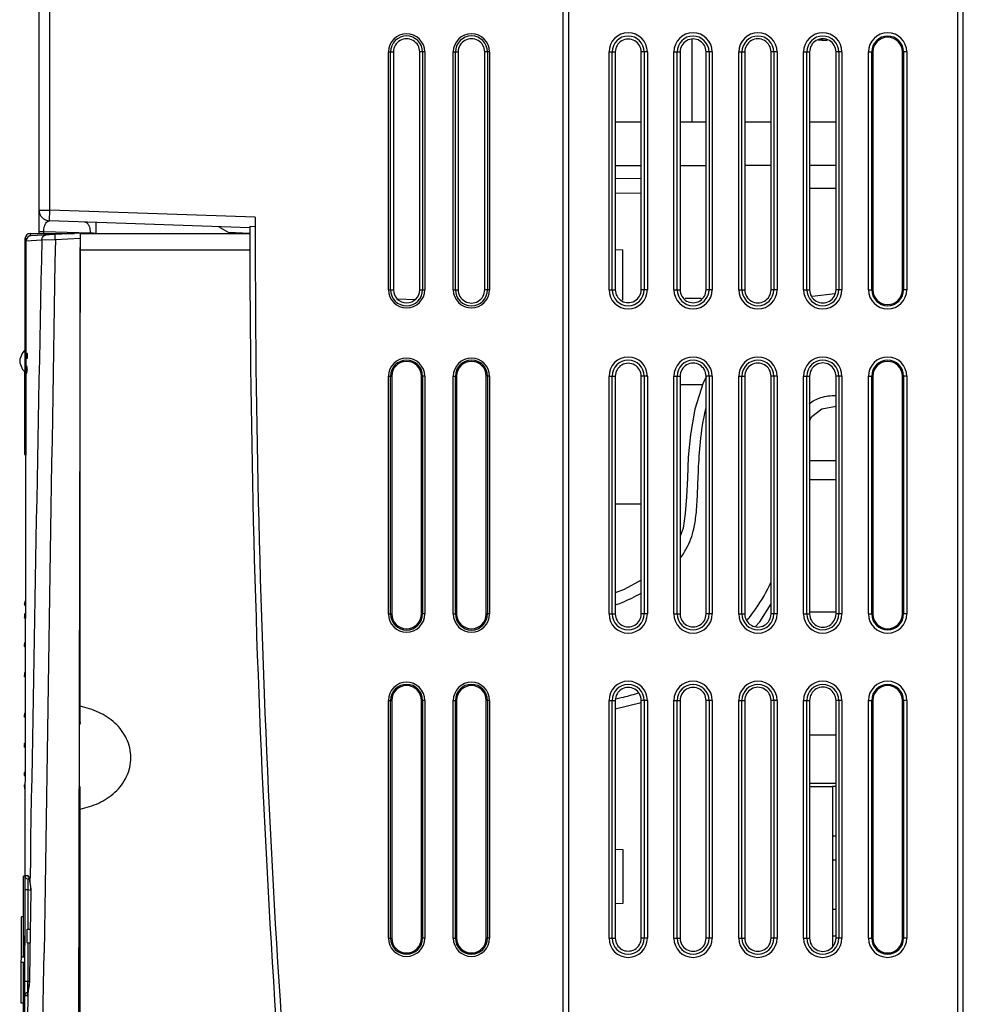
# Model space of a CAD drawing. Header units: millimetres. Extents: x 0 to 1400, y 0 to 1000.
# Tile 34 of 38: x 816 to 904, y 457 to 548. Entities that reach past the tile are written whole.
import ezdxf

# ---------------------------------------------------------------- set-up
doc = ezdxf.new("R2010")
doc.units = ezdxf.units.MM
doc.header["$LTSCALE"] = 77
doc.layers.add('00_COMPONENTS', color=7, linetype='CONTINUOUS')

msp = doc.modelspace()

# ---------------------------------------------------------------- linework, layer by layer
at = {"layer": '00_COMPONENTS', "color": 9, "linetype": 'CONTINUOUS'}
for p, q in [((819.276, 530.316), (819.276, 659.15)), ((890.676, 546.144), (890.676, 546.045)), ((850.592, 522.95), (850.592, 544.95)), ((850.592, 544.95), (851.058, 544.95)), ((850.792, 522.95), (850.792, 544.95)), ((853.959, 544.95), (853.497, 544.95)), ((853.76, 544.95), (853.76, 522.95)), ((853.959, 544.95), (853.959, 522.95)), ((856.592, 522.95), (856.592, 544.95)), ((856.592, 544.95), (857.049, 544.95)), ((856.792, 522.95), (856.792, 544.95)), ((859.959, 544.95), (859.506, 544.95)), ((859.76, 544.95), (859.76, 522.95)), ((859.959, 544.95), (859.959, 522.95)), ((871.001, 522.95), (871.001, 544.95)), ((871.001, 544.95), (871.583, 544.95)), ((871.3, 522.95), (871.3, 544.95)), ((874.551, 544.95), (873.972, 544.95)), ((874.252, 544.95), (874.252, 522.95)), ((874.551, 544.95), (874.551, 522.95)), ((877.001, 522.95), (877.001, 544.95)), ((877.001, 544.95), (877.574, 544.95)), ((877.3, 522.95), (877.3, 544.95)), ((880.551, 544.95), (879.981, 544.95)), ((880.252, 544.95), (880.252, 522.95)), ((880.551, 544.95), (880.551, 522.95)), ((883.001, 522.95), (883.001, 544.95)), ((883.001, 544.95), (883.564, 544.95)), ((883.3, 522.95), (883.3, 544.95)), ((886.551, 544.95), (885.991, 544.95)), ((886.252, 544.95), (886.252, 522.95)), ((886.551, 544.95), (886.551, 522.95)), ((889.001, 522.95), (889.001, 544.95)), ((889.001, 544.95), (889.555, 544.95)), ((889.3, 522.95), (889.3, 544.95)), ((892.551, 544.95), (892, 544.95)), ((892.252, 544.95), (892.252, 522.95)), ((892.551, 544.95), (892.551, 522.95)), ((895.001, 522.95), (895.001, 544.95)), ((895.001, 544.95), (895.407, 544.95)), ((895.3, 522.95), (895.3, 544.95)), ((898.551, 544.95), (898.144, 544.95)), ((898.252, 544.95), (898.252, 522.95)), ((898.551, 544.95), (898.551, 522.95)), ((818.276, 530.316), (819.276, 530.316)), ((819.241, 529.316), (819.276, 530.316)), ((838.276, 529.652), (819.276, 530.316)), ((817.131, 527.65), (816.976, 527.65)), ((818.53, 527.527), (817.07, 527.45)), ((817.545, 527.95), (817.476, 527.95)), ((818.276, 528.353), (818.724, 528.353)), ((819.788, 527.562), (818.53, 527.527)), ((818.724, 528.15), (818.724, 528.353)), ((818.724, 528.353), (823.043, 528.202)), ((822.07, 527.677), (819.788, 527.562)), ((823.043, 528.202), (823.043, 528.15)), ((823.534, 528.168), (823.043, 528.202)), ((822.076, 526.65), (837.777, 526.65)), ((850.592, 522.95), (851.058, 522.95)), ((853.497, 522.95), (853.959, 522.95)), ((856.592, 522.95), (857.049, 522.95)), ((859.959, 522.95), (859.506, 522.95)), ((871.001, 522.95), (871.583, 522.95)), ((874.551, 522.95), (873.972, 522.95)), ((877.001, 522.95), (877.574, 522.95)), ((880.551, 522.95), (879.981, 522.95)), ((883.001, 522.95), (883.564, 522.95)), ((886.551, 522.95), (885.991, 522.95)), ((889.001, 522.95), (889.555, 522.95)), ((892.551, 522.95), (892, 522.95)), ((895.001, 522.95), (895.407, 522.95)), ((898.551, 522.95), (898.144, 522.95)), ((817.048, 515.429), (817.148, 515.429)), ((850.592, 492.95), (850.592, 514.95)), ((850.592, 514.95), (850.907, 514.95)), ((850.792, 492.95), (850.792, 514.95)), ((853.959, 514.95), (853.644, 514.95)), ((853.76, 514.95), (853.76, 492.95)), ((853.959, 514.95), (853.959, 492.95)), ((856.592, 492.95), (856.592, 514.95)), ((856.592, 514.95), (856.907, 514.95)), ((856.792, 492.95), (856.792, 514.95)), ((859.959, 514.95), (859.644, 514.95)), ((859.76, 514.95), (859.76, 492.95)), ((859.959, 514.95), (859.959, 492.95)), ((871.001, 492.95), (871.001, 514.95)), ((871.001, 514.95), (871.583, 514.95)), ((871.3, 492.95), (871.3, 514.95)), ((874.551, 514.95), (873.972, 514.95)), ((874.252, 514.95), (874.252, 492.95)), ((874.551, 514.95), (874.551, 492.95)), ((877.001, 492.95), (877.001, 514.95)), ((877.001, 514.95), (877.574, 514.95)), ((877.3, 492.95), (877.3, 514.95)), ((880.551, 514.95), (879.981, 514.95)), ((880.252, 514.95), (880.252, 492.95)), ((880.551, 514.95), (880.551, 492.95)), ((883.001, 492.95), (883.001, 514.95)), ((883.001, 514.95), (883.564, 514.95)), ((883.3, 492.95), (883.3, 514.95)), ((886.551, 514.95), (885.991, 514.95)), ((886.252, 514.95), (886.252, 492.95)), ((886.551, 514.95), (886.551, 492.95)), ((889.001, 492.95), (889.001, 514.95)), ((889.001, 514.95), (889.555, 514.95)), ((889.3, 492.95), (889.3, 514.95)), ((892.551, 514.95), (892, 514.95)), ((892.252, 514.95), (892.252, 492.95)), ((892.551, 514.95), (892.551, 492.95)), ((895.001, 492.95), (895.001, 514.95)), ((895.001, 514.95), (895.407, 514.95)), ((895.3, 492.95), (895.3, 514.95)), ((898.551, 514.95), (898.144, 514.95)), ((898.252, 514.95), (898.252, 492.95)), ((898.551, 514.95), (898.551, 492.95)), ((822.038, 511.45), (822.076, 511.45)), ((816.976, 508.316), (817.031, 508.316)), ((816.94, 493.861), (816.941, 493.894)), ((816.941, 493.894), (816.942, 493.9)), ((816.967, 492.943), (817, 492.968)), ((850.592, 492.95), (850.907, 492.95)), ((853.959, 492.95), (853.644, 492.95)), ((856.592, 492.95), (856.907, 492.95)), ((859.959, 492.95), (859.644, 492.95)), ((871.001, 492.95), (871.583, 492.95)), ((874.551, 492.95), (873.972, 492.95)), ((877.001, 492.95), (877.574, 492.95)), ((880.551, 492.95), (879.981, 492.95)), ((883.001, 492.95), (883.564, 492.95)), ((886.551, 492.95), (885.991, 492.95)), ((889.001, 492.95), (889.555, 492.95)), ((892.551, 492.95), (892, 492.95)), ((895.001, 492.95), (895.407, 492.95)), ((898.551, 492.95), (898.144, 492.95)), ((816.927, 490.026), (816.945, 490.015)), ((816.94, 490.079), (816.941, 490.096)), ((816.941, 490.093), (816.941, 490.097)), ((816.967, 487.373), (816.989, 487.377)), ((850.592, 462.95), (850.592, 484.95)), ((850.592, 484.95), (850.907, 484.95)), ((850.792, 462.95), (850.792, 484.95)), ((853.959, 484.95), (853.644, 484.95)), ((853.76, 484.95), (853.76, 462.95)), ((853.959, 484.95), (853.959, 462.95)), ((856.592, 462.95), (856.592, 484.95)), ((856.592, 484.95), (856.907, 484.95)), ((856.792, 462.95), (856.792, 484.95)), ((859.959, 484.95), (859.644, 484.95)), ((859.76, 484.95), (859.76, 462.95)), ((859.959, 484.95), (859.959, 462.95)), ((871.001, 462.95), (871.001, 484.95)), ((871.001, 484.95), (871.583, 484.95)), ((871.3, 462.95), (871.3, 484.95)), ((874.551, 484.95), (873.972, 484.95)), ((874.252, 484.95), (874.252, 462.95)), ((874.551, 484.95), (874.551, 462.95)), ((877.001, 462.95), (877.001, 484.95)), ((877.001, 484.95), (877.574, 484.95)), ((877.3, 462.95), (877.3, 484.95)), ((880.551, 484.95), (879.981, 484.95)), ((880.252, 484.95), (880.252, 462.95)), ((880.551, 484.95), (880.551, 462.95)), ((883.001, 462.95), (883.001, 484.95)), ((883.001, 484.95), (883.564, 484.95)), ((883.3, 462.95), (883.3, 484.95)), ((886.551, 484.95), (885.991, 484.95)), ((886.252, 484.95), (886.252, 462.95)), ((886.551, 484.95), (886.551, 462.95)), ((889.001, 462.95), (889.001, 484.95)), ((889.001, 484.95), (889.555, 484.95)), ((889.3, 462.95), (889.3, 484.95)), ((892.551, 484.95), (892, 484.95)), ((892.252, 484.95), (892.252, 462.95)), ((892.551, 484.95), (892.551, 462.95)), ((895.001, 462.95), (895.001, 484.95)), ((895.001, 484.95), (895.407, 484.95)), ((895.3, 462.95), (895.3, 484.95)), ((898.551, 484.95), (898.144, 484.95)), ((898.252, 484.95), (898.252, 462.95)), ((898.551, 484.95), (898.551, 462.95)), ((816.927, 483.607), (816.941, 483.61)), ((816.94, 483.584), (816.941, 483.577)), ((816.927, 478.267), (816.963, 478.301)), ((816.94, 478.182), (816.941, 478.155)), ((817.436, 468.194), (817.441, 468.522)), ((817.436, 468.194), (817.442, 468.522)), ((816.949, 467.422), (816.932, 458.951)), ((817.244, 467.422), (816.949, 467.422)), ((817.244, 467.422), (817.237, 463.785)), ((817.433, 468.157), (817.436, 468.194)), ((817.434, 468.154), (817.433, 468.157)), ((817.454, 461.604), (817.536, 467.292)), ((817.509, 467.293), (817.536, 467.292)), ((850.592, 462.95), (850.907, 462.95)), ((853.959, 462.95), (853.644, 462.95)), ((856.592, 462.95), (856.907, 462.95)), ((859.959, 462.95), (859.644, 462.95)), ((871.001, 462.95), (871.583, 462.95)), ((874.551, 462.95), (873.972, 462.95)), ((877.001, 462.95), (877.574, 462.95)), ((880.551, 462.95), (879.981, 462.95)), ((883.001, 462.95), (883.564, 462.95)), ((886.551, 462.95), (885.991, 462.95)), ((889.001, 462.95), (889.555, 462.95)), ((892.551, 462.95), (892, 462.95)), ((895.001, 462.95), (895.407, 462.95)), ((898.551, 462.95), (898.144, 462.95)), ((817.234, 462.515), (817.227, 458.951)), ((817.417, 459.05), (817.454, 461.604)), ((818.694, 458.697), (818.736, 461.584)), ((817.227, 458.951), (816.932, 458.951)), ((817.389, 459.05), (817.417, 459.05)), ((818.305, 431.666), (818.694, 458.697)), ((817.27, 457.827), (817.274, 458.081)), ((817.271, 457.827), (817.274, 458.081)), ((817.275, 458.115), (817.274, 458.112)), ((817.274, 458.112), (817.274, 458.081))]:
    msp.add_line(p, q, dxfattribs=at)
at = {"layer": '00_COMPONENTS', "color": 7, "linetype": 'CONTINUOUS'}
for p, q in [((866.776, 349.15), (866.776, 659.15)), ((867.276, 349.15), (867.276, 659.15)), ((903.276, 349.15), (903.276, 659.15)), ((903.776, 348.65), (903.776, 659.15)), ((818.276, 528.15), (818.276, 658.15)), ((878.676, 546.126), (878.676, 538.45)), ((890.676, 546.045), (891.182, 546.045)), ((851.058, 544.95), (851.058, 522.95)), ((853.497, 522.95), (853.497, 544.95)), ((857.049, 544.95), (857.049, 522.95)), ((859.506, 522.95), (859.506, 544.95)), ((871.583, 544.95), (871.583, 522.95)), ((873.972, 522.95), (873.972, 544.95)), ((877.574, 544.95), (877.574, 522.95)), ((879.981, 522.95), (879.981, 544.95)), ((883.564, 544.95), (883.564, 522.95)), ((885.991, 522.95), (885.991, 544.95)), ((889.555, 544.95), (889.555, 522.95)), ((892, 522.95), (892, 544.95)), ((895.407, 544.95), (895.407, 522.95)), ((898.144, 522.95), (898.144, 544.95)), ((873.972, 538.45), (871.583, 538.451)), ((879.981, 538.45), (877.574, 538.45)), ((885.991, 538.45), (883.564, 538.45)), ((892, 538.45), (889.555, 538.45)), ((871.583, 534.449), (873.972, 534.45)), ((877.574, 534.45), (879.981, 534.45)), ((885.991, 534.45), (883.564, 534.45)), ((892, 534.45), (889.555, 534.45)), ((873.972, 533.199), (871.583, 533.241)), ((889.555, 532.348), (892, 532.348)), ((873.972, 531.901), (871.583, 531.859)), ((838.276, 529.652), (838.276, 528.15)), ((837.776, 528.669), (819.241, 529.316)), ((834.903, 528.769), (835.783, 528.262)), ((837.776, 528.803), (837.776, 528.15)), ((838.276, 528.786), (837.776, 528.803)), ((816.976, 527.65), (816.976, 517.325)), ((817.476, 527.95), (817.476, 528.15)), ((817.476, 528.15), (821.543, 528.15)), ((822.071, 528.177), (817.545, 527.949)), ((819.376, 528.041), (819.376, 528.15)), ((820.791, 528.15), (820.789, 528.112)), ((822.071, 528.177), (821.876, 430.972)), ((822.076, 528.15), (837.776, 528.15)), ((835.783, 528.262), (837.777, 528.192)), ((817.07, 527.45), (817.047, 516.018)), ((822.076, 482.939), (822.076, 526.873)), ((871.583, 526.686), (872.276, 526.65)), ((872.276, 521.981), (872.276, 526.65)), ((851.392, 522.112), (853.102, 522.052)), ((879.519, 522.15), (878.044, 522.15)), ((891.91, 522.557), (889.804, 522.315)), ((817.051, 518.107), (816.976, 518.111)), ((816.946, 517.325), (817.049, 517.327)), ((817.17, 516.586), (817.048, 516.587)), ((817.049, 517.087), (817.172, 517.086)), ((817.172, 517.086), (817.17, 516.586)), ((817.046, 515.558), (817.046, 515.817)), ((817.052, 515.923), (817.057, 515.817)), ((817.054, 515.894), (817.057, 515.817)), ((817.167, 515.66), (817.079, 515.66)), ((817.045, 515.16), (816.877, 431.719)), ((816.946, 515.375), (817.045, 515.373)), ((816.976, 507.717), (816.976, 515.375)), ((817.167, 515.586), (817.046, 515.587)), ((817.048, 515.429), (817.046, 515.558)), ((850.907, 514.95), (850.907, 492.95)), ((853.644, 492.95), (853.644, 514.95)), ((856.907, 514.95), (856.907, 492.95)), ((859.644, 492.95), (859.644, 514.95)), ((871.583, 514.95), (871.583, 492.95)), ((873.972, 492.95), (873.972, 514.95)), ((877.574, 514.95), (877.574, 492.95)), ((879.981, 492.95), (879.981, 514.95)), ((883.564, 514.95), (883.564, 492.95)), ((885.991, 492.95), (885.991, 514.95)), ((889.555, 514.95), (889.555, 492.95)), ((892, 492.95), (892, 514.95)), ((895.407, 514.95), (895.407, 492.95)), ((898.144, 492.95), (898.144, 514.95)), ((816.976, 514.59), (817.044, 514.593)), ((879.638, 514.15), (877.574, 514.15)), ((822.031, 508.026), (822.076, 508.027)), ((889.555, 507.135), (892, 507.135)), ((889.555, 505.39), (892, 505.39)), ((871.583, 503.15), (873.972, 503.15)), ((816.94, 493.857), (816.94, 493.861)), ((816.94, 493.845), (816.941, 493.828)), ((816.941, 493.828), (816.949, 493.79)), ((884.95, 492.234), (885.991, 493.897)), ((817.001, 493.005), (816.963, 492.971)), ((889.555, 493.142), (892, 493.142)), ((816.929, 492.606), (817, 492.528)), ((884.522, 491.769), (884.95, 492.234)), ((816.995, 490.342), (816.956, 490.306)), ((816.934, 489.944), (816.994, 489.88)), ((816.94, 490.078), (816.94, 490.079)), ((816.99, 487.553), (816.949, 487.514)), ((816.941, 487.154), (816.989, 487.104)), ((850.907, 484.95), (850.907, 462.95)), ((853.644, 462.95), (853.644, 484.95)), ((856.907, 484.95), (856.907, 462.95)), ((859.644, 462.95), (859.644, 484.95)), ((871.583, 484.95), (871.583, 462.95)), ((871.583, 484.179), (873.972, 484.743)), ((873.972, 462.95), (873.972, 484.95)), ((877.574, 484.95), (877.574, 462.95)), ((879.981, 462.95), (879.981, 484.95)), ((883.564, 484.95), (883.564, 462.95)), ((885.991, 462.95), (885.991, 484.95)), ((889.555, 484.95), (889.555, 462.95)), ((892, 462.95), (892, 484.95)), ((895.407, 484.95), (895.407, 462.95)), ((898.144, 462.95), (898.144, 484.95)), ((816.982, 483.789), (816.941, 483.746)), ((816.949, 483.386), (816.981, 483.356)), ((892, 481.742), (889.555, 481.742)), ((816.976, 481.001), (816.934, 480.956)), ((816.971, 478.34), (816.929, 478.294)), ((816.927, 478.245), (816.927, 478.267)), ((816.929, 478.217), (816.927, 478.245)), ((816.94, 478.184), (816.94, 478.182)), ((816.969, 477.186), (816.927, 477.139)), ((816.927, 477.139), (816.927, 477.135)), ((822.076, 431.15), (822.076, 476.971)), ((889.555, 477.29), (892, 477.29)), ((889.555, 476.994), (891.676, 476.994)), ((891.676, 477.013), (891.676, 462.256)), ((891.676, 477.013), (892, 477.013)), ((891.676, 472.413), (892, 472.413)), ((871.583, 471.186), (872.276, 471.15)), ((872.276, 471.15), (872.276, 466.15)), ((891.676, 470.213), (892, 470.213)), ((816.837, 461.187), (816.852, 468.687)), ((816.952, 468.687), (816.852, 468.687)), ((817.509, 467.293), (817.426, 461.604)), ((872.276, 466.15), (871.583, 466.114)), ((892, 465.613), (891.676, 465.613)), ((816.628, 456.943), (816.644, 464.932)), ((816.844, 464.935), (816.644, 464.932)), ((817.176, 463.785), (817.458, 463.79)), ((817.176, 462.515), (817.176, 463.785)), ((891.676, 463.17), (892, 463.17)), ((817.176, 462.515), (817.439, 462.511)), ((816.937, 461.187), (816.637, 461.182)), ((816.937, 461.187), (816.837, 461.187)), ((817.426, 461.604), (817.389, 459.05)), ((816.936, 460.687), (816.636, 460.693)), ((816.778, 432.187), (816.836, 460.687)), ((816.936, 460.687), (816.836, 460.687)), ((816.828, 456.939), (816.628, 456.943))]:
    msp.add_line(p, q, dxfattribs=at)
for points in [[(816.944, 517.325), (816.742, 517.119), (816.488, 516.517), (816.488, 516.183), (816.742, 515.581), (816.944, 515.375)], [(880.007, 514.937), (879.698, 514.344), (878.931, 511.892), (878.528, 509.57), (878.338, 507.444), (878.248, 505.521), (878.174, 503.786), (878.06, 502.232), (877.847, 500.904), (877.574, 500.154)], [(889.555, 510.806), (889.765, 511.226), (890.686, 511.944), (892, 512.166)], [(873.972, 496.072), (872.416, 495.199), (871.583, 494.898)], [(817.003, 494.145), (816.979, 494.105), (816.962, 494.054), (816.956, 494.03), (816.95, 493.979), (816.944, 493.923), (816.94, 493.879), (816.94, 493.861)], [(816.94, 493.857), (816.94, 493.852), (816.944, 493.808), (816.958, 493.758), (816.98, 493.71), (817.002, 493.68)], [(816.995, 490.321), (816.97, 490.28), (816.956, 490.237), (816.943, 490.149), (816.94, 490.079)], [(816.94, 490.078), (816.94, 490.06), (816.947, 489.998), (816.968, 489.932), (816.994, 489.889)], [(816.982, 483.767), (816.959, 483.723), (816.942, 483.64), (816.94, 483.584)], [(816.94, 483.584), (816.943, 483.516), (816.958, 483.434), (816.981, 483.386)], [(816.971, 478.322), (816.969, 478.318), (816.948, 478.257), (816.94, 478.2), (816.94, 478.184)], [(816.94, 478.182), (816.941, 478.142), (816.95, 478.054), (816.964, 477.988), (816.97, 477.973)], [(817.36, 468.523), (817.371, 468.492), (817.414, 468.296), (817.434, 468.154)], [(817.433, 468.157), (817.464, 467.92), (817.505, 467.492), (817.509, 467.293)], [(817.37, 458.745), (817.35, 458.591), (817.295, 458.252), (817.274, 458.112)], [(817.389, 459.05), (817.389, 459.018), (817.373, 458.775), (817.37, 458.745)], [(817.275, 458.115), (817.261, 458.02), (817.229, 457.851), (817.223, 457.827)]]:
    msp.add_lwpolyline(points, dxfattribs=at)
at = {"layer": '00_COMPONENTS', "color": 9, "linetype": 'CONTINUOUS'}
for centre, radius, start, end in [((872.776, 544.95), 1.775, 0, 180), ((878.776, 544.95), 1.775, 0, 180), ((884.776, 544.95), 1.775, 0, 180), ((890.776, 544.95), 1.775, 0, 180), ((896.776, 544.95), 1.775, 0, 180), ((852.276, 544.95), 1.683, 0, 180), ((852.276, 544.95), 1.484, 0, 180), ((858.276, 544.95), 1.683, 0, 180), ((858.276, 544.95), 1.484, 0, 180), ((872.776, 544.95), 1.476, 0, 180), ((878.776, 544.95), 1.476, 0, 180), ((884.776, 544.95), 1.476, 0, 180), ((890.776, 544.95), 1.476, 0, 180), ((896.776, 544.95), 1.476, 0, 180), ((817.469, 527.65), 0.301, 149.82559, 151.79219), ((14761.39, 240.79), 13945.808, 178.8218698, 179.0643326), ((29860.657, 31.763), 29045.101, 179.0219156, 179.1520833), ((852.276, 522.95), 1.683, 180, 360), ((852.276, 522.95), 1.484, 180, 360), ((858.276, 522.95), 1.683, 180, 360), ((858.276, 522.95), 1.484, 180, 360), ((872.776, 522.95), 1.775, 180, 360), ((872.776, 522.95), 1.476, 180, 360), ((878.776, 522.95), 1.775, 180, 360), ((878.776, 522.95), 1.476, 180, 360), ((884.776, 522.95), 1.775, 180, 360), ((884.776, 522.95), 1.476, 180, 360), ((890.776, 522.95), 1.775, 180, 360), ((890.776, 522.95), 1.476, 180, 360), ((896.776, 522.95), 1.775, 180, 360), ((896.776, 522.95), 1.476, 180, 360), ((852.276, 514.95), 1.683, 0, 180), ((858.276, 514.95), 1.683, 0, 180), ((872.776, 514.95), 1.775, 0, 180), ((878.776, 514.95), 1.775, 0, 180), ((884.776, 514.95), 1.775, 0, 180), ((890.776, 514.95), 1.775, 0, 180), ((896.776, 514.95), 1.775, 0, 180), ((852.276, 514.95), 1.484, 0, 180), ((858.276, 514.95), 1.484, 0, 180), ((872.776, 514.95), 1.476, 0, 180), ((878.776, 514.95), 1.476, 0, 180), ((884.776, 514.95), 1.476, 0, 180), ((890.776, 514.95), 1.476, 0, 180), ((896.776, 514.95), 1.476, 0, 180), ((817.735, 493.844), 0.795, 174.83953, 175.91186), ((818.236, 493.799), 1.298, 174.31706, 174.84292), ((819.784, 493.646), 2.853, 174.1269, 174.35376), ((819.809, 493.645), 2.879, 173.60108, 174.14872), ((818.846, 493.752), 1.909, 172.93987, 173.58247), ((852.276, 492.95), 1.683, 180, 360), ((852.276, 492.95), 1.484, 180, 360), ((858.276, 492.95), 1.683, 180, 360), ((858.276, 492.95), 1.484, 180, 360), ((872.776, 492.95), 1.775, 180, 360), ((872.776, 492.95), 1.476, 180, 360), ((878.776, 492.95), 1.775, 180, 360), ((878.776, 492.95), 1.476, 180, 360), ((884.776, 492.95), 1.775, 180, 360), ((884.776, 492.95), 1.476, 180, 360), ((890.776, 492.95), 1.775, 180, 360), ((890.776, 492.95), 1.476, 180, 360), ((896.776, 492.95), 1.775, 180, 360), ((896.776, 492.95), 1.476, 180, 360), ((869.666, 503.83), 18.185, 320.85982, 321.99874), ((817.477, 490.094), 0.535, 173.50313, 179.17937), ((816.626, 490.163), 0.329, 359.13802, 359.9729), ((817.274, 490.097), 0.333, 179.13642, 179.97971), ((852.276, 484.95), 1.683, 0, 180), ((858.276, 484.95), 1.683, 0, 180), ((872.776, 484.95), 1.775, 0, 180), ((878.776, 484.95), 1.775, 0, 180), ((884.776, 484.95), 1.775, 0, 180), ((890.776, 484.95), 1.775, 0, 180), ((896.776, 484.95), 1.775, 0, 180), ((852.276, 484.95), 1.484, 0, 180), ((858.276, 484.95), 1.484, 0, 180), ((872.776, 484.95), 1.476, 0, 180), ((878.776, 484.95), 1.476, 0, 180), ((884.776, 484.95), 1.476, 0, 180), ((890.776, 484.95), 1.476, 0, 180), ((896.776, 484.95), 1.476, 0, 180), ((866.349, 509.335), 24.811, 282.1245, 282.27887), ((816.481, 483.551), 0.474, 0.1167, 1.78168), ((817.894, 478.198), 0.953, 184.564, 185.7084), ((818.075, 478.214), 1.135, 185.60619, 186.83547), ((816.947, 465.46), 2.981, 82.54606, 84.10626), ((817.578, 468.712), 0.3, 205.62313, 222.99429), ((816.946, 465.449), 2.993, 81.38143, 82.54637), ((816.963, 465.443), 1.999, 74.10896, 81.91038), ((821.577, 468.822), 4.188, 188.62296, 189.1146), ((852.276, 462.95), 1.683, 180, 360), ((852.276, 462.95), 1.484, 180, 360), ((858.276, 462.95), 1.683, 180, 360), ((858.276, 462.95), 1.484, 180, 360), ((872.776, 462.95), 1.775, 180, 360), ((872.776, 462.95), 1.476, 180, 360), ((878.776, 462.95), 1.775, 180, 360), ((878.776, 462.95), 1.476, 180, 360), ((884.776, 462.95), 1.775, 180, 360), ((884.776, 462.95), 1.476, 180, 360), ((890.776, 462.95), 1.775, 180, 360), ((890.776, 462.95), 1.476, 180, 360), ((896.776, 462.95), 1.775, 180, 360), ((896.776, 462.95), 1.476, 180, 360), ((816.955, 460.925), 1.993, 277.84985, 282.58279), ((814.171, 459.143), 3.25, 352.44955, 352.90624), ((817.253, 457.652), 0.295, 95.55012, 103.40823), ((816.939, 460.909), 2.977, 275.49777, 275.96439)]:
    msp.add_arc(centre, radius, start, end, dxfattribs=at)
at = {"layer": '00_COMPONENTS', "color": 7, "linetype": 'CONTINUOUS'}
for centre, radius, start, end in [((890.676, 537.691), 8.354, 90.00182, 92.2764), ((896.776, 544.95), 1.369, 0, 180), ((819.276, 530.316), 1, 180, 268), ((817.476, 527.65), 0.5, 90, 180), ((817.57, 527.449), 0.5, 92.88487, 179.88487), ((1937.776, 528.15), 1100, 180, 185.917525), ((1937.776, 528.15), 1099.5, 180, 185.921149), ((896.776, 522.95), 1.369, 180, 360), ((857.882, 516.35), 40.918, 178.63385, 181.36615), ((829.13, 517.256), 12.082, 186.46103, 187.59397), ((829.204, 517.266), 12.157, 187.59328, 188.03902), ((852.276, 514.95), 1.369, 0, 180), ((858.276, 514.95), 1.369, 0, 180), ((896.776, 514.95), 1.369, 0, 180), ((817.176, 507.717), 0.2, 180.00009, 222.42488), ((852.276, 492.95), 1.369, 180, 360), ((858.276, 492.95), 1.369, 180, 360), ((896.776, 492.95), 1.369, 180, 360), ((818.255, 490.025), 1.328, 178.59047, 179.93823), ((852.276, 484.95), 1.369, 0, 180), ((858.276, 484.95), 1.369, 0, 180), ((896.776, 484.95), 1.369, 0, 180), ((818.285, 483.607), 1.358, 178.46884, 180.00284), ((818.489, 483.607), 1.562, 180.02828, 180.84242), ((818.59, 483.609), 1.663, 180.85876, 182.54986), ((820.135, 481.213), 4.665, 293.18016, 294.58437), ((852.276, 462.95), 1.369, 180, 360), ((858.276, 462.95), 1.369, 180, 360), ((896.776, 462.95), 1.369, 180, 360)]:
    msp.add_arc(centre, radius, start, end, dxfattribs=at)
for centre, major_axis, start_param, end_param in [((852.278, 544.95), (1.219, 0), 0, 3.141593), ((858.278, 544.95), (1.228, 0), 0, 3.141593), ((872.778, 544.95), (1.195, 0), 0, 3.141593), ((878.778, 544.95), (1.204, 0), 0, 3.141593), ((884.778, 544.95), (1.213, 0), 0, 3.141593), ((890.778, 544.95), (1.222, 0), 0, 3.141593), ((852.278, 522.95), (1.219, 0), 3.141593, 6.283185), ((858.278, 522.95), (1.228, 0), -3.141593, 0), ((872.778, 522.95), (1.195, 0), -3.141593, 0), ((878.778, 522.95), (1.204, 0), -3.141593, 0), ((884.778, 522.95), (1.213, 0), -3.141593, 0), ((890.778, 522.95), (1.222, 0), -3.141593, 0), ((872.778, 514.95), (1.195, 0), 0, 3.141593), ((878.778, 514.95), (1.204, 0), 0, 3.141593), ((884.778, 514.95), (1.213, 0), 0, 3.141593), ((890.778, 514.95), (1.222, 0), 0, 3.141593), ((872.778, 492.95), (1.195, 0), -3.141593, 0), ((878.778, 492.95), (1.204, 0), -3.141593, 0), ((884.778, 492.95), (1.213, 0), -3.141593, 0), ((890.778, 492.95), (1.222, 0), -3.141593, 0), ((872.778, 484.95), (1.195, 0), 0, 3.141593), ((878.778, 484.95), (1.204, 0), 0, 3.141593), ((884.778, 484.95), (1.213, 0), 0, 3.141593), ((890.778, 484.95), (1.222, 0), 0, 3.141593), ((872.778, 462.95), (1.195, 0), -3.141593, 0), ((878.778, 462.95), (1.204, 0), -3.141593, 0), ((884.778, 462.95), (1.213, 0), -3.141593, 0), ((890.778, 462.95), (1.222, 0), -3.141593, 0)]:
    msp.add_ellipse(centre, major_axis=major_axis, ratio=0.999999, start_param=start_param, end_param=end_param, dxfattribs=at)
at = {"layer": '00_COMPONENTS', "color": 9, "linetype": 'CONTINUOUS'}
for points, knots in [([(818.724, 528.353), (818.72, 528.51), (818.75, 528.78), (818.888, 529.147), (819.113, 529.321), (819.241, 529.316)], [0, 0, 0, 0, 0.39878, 0.674848, 1, 1, 1, 1]), ([(822.902, 528.902), (822.879, 528.946), (822.796, 529.085), (822.641, 529.198), (822.526, 529.202)], [0, 0, 0, 0, 0.299017, 1, 1, 1, 1]), ([(823.043, 528.202), (823.044, 528.266), (823.037, 528.505), (822.982, 528.747), (822.902, 528.902)], [0, 0, 0, 0, 0.267974, 1, 1, 1, 1]), ([(823.508, 529.167), (823.515, 529.167), (823.522, 529.131), (823.531, 529.083), (823.537, 528.986), (823.544, 528.809), (823.544, 528.53), (823.538, 528.295), (823.534, 528.168)], [0, 0, 0, 0, 0.022504, 0.080138, 0.172654, 0.296521, 0.619322, 1, 1, 1, 1]), ([(817.476, 527.95), (817.423, 527.951), (817.315, 527.925), (817.236, 527.846), (817.209, 527.801)], [0, 0, 0, 0, 0.49981, 1, 1, 1, 1]), ([(818.53, 527.527), (818.53, 527.648), (818.607, 527.891), (818.839, 528.014), (818.95, 528.019)], [0, 0, 0, 0, 0.519981, 1, 1, 1, 1]), ([(819.788, 527.562), (819.785, 527.626), (819.78, 527.743), (819.777, 527.882), (819.778, 527.971), (819.78, 528.019), (819.783, 528.043), (819.785, 528.061), (819.789, 528.062)], [0, 0, 0, 0, 0.381276, 0.704472, 0.828418, 0.920899, 0.978307, 1, 1, 1, 1]), ([(889.526, 512.41), (889.678, 512.533), (890.015, 512.754), (890.831, 513.089), (891.523, 513.168), (892, 513.17)], [0, 0, 0, 0, 0.222002, 0.456761, 1, 1, 1, 1]), ([(877.576, 498.07), (877.787, 498.361), (878.163, 498.949), (878.598, 499.88), (878.846, 500.712), (878.98, 501.477), (879.108, 502.536), (879.202, 504.15), (879.274, 506.383), (879.427, 509.029), (879.717, 510.916), (879.967, 511.919)], [0, 0, 0, 0, 0.075713, 0.146823, 0.216074, 0.258152, 0.310577, 0.441055, 0.59889, 0.782014, 1, 1, 1, 1]), ([(883.996, 492.634), (884.192, 492.886), (884.958, 493.921), (885.608, 495.042), (886.013, 495.92)], [0, 0, 0, 0, 0.248304, 1, 1, 1, 1]), ([(871.586, 493.787), (871.795, 493.86), (872.616, 494.167), (873.407, 494.554), (873.972, 494.886)], [0, 0, 0, 0, 0.252181, 1, 1, 1, 1]), ([(816.942, 493.893), (816.942, 493.893), (816.941, 493.893), (816.941, 493.894), (816.941, 493.894)], [0, 0, 0, 0, 0.162092, 1, 1, 1, 1]), ([(816.947, 493.934), (816.946, 493.924), (816.945, 493.911), (816.942, 493.898), (816.942, 493.894), (816.942, 493.893)], [0, 0, 0, 0, 0.709809, 0.916459, 1, 1, 1, 1]), ([(816.955, 494.013), (816.955, 494.003), (816.952, 493.977), (816.949, 493.95), (816.947, 493.934)], [0, 0, 0, 0, 0.386029, 1, 1, 1, 1]), ([(816.951, 493.987), (816.951, 493.989), (816.952, 493.997), (816.953, 494.005), (816.954, 494.011)], [0, 0, 0, 0, 0.314285, 1, 1, 1, 1]), ([(816.954, 494.011), (816.954, 494.011), (816.955, 494.012), (816.954, 494.013), (816.954, 494.015), (816.955, 494.014), (816.955, 494.013)], [0, 0, 0, 0, 0.175758, 0.546679, 0.803421, 1, 1, 1, 1]), ([(816.955, 490.158), (816.955, 490.144), (816.954, 490.123), (816.951, 490.098), (816.949, 490.084), (816.947, 490.076), (816.945, 490.072), (816.943, 490.072), (816.943, 490.076), (816.942, 490.082), (816.942, 490.088), (816.941, 490.093)], [0, 0, 0, 0, 0.393034, 0.568499, 0.706618, 0.783279, 0.802192, 0.811582, 0.832567, 0.874625, 1, 1, 1, 1]), ([(816.945, 490.155), (816.945, 490.159), (816.946, 490.166), (816.948, 490.177), (816.95, 490.183), (816.95, 490.188), (816.954, 490.188), (816.954, 490.181), (816.955, 490.174), (816.955, 490.167), (816.955, 490.163)], [0, 0, 0, 0, 0.210717, 0.385314, 0.500039, 0.56094, 0.585138, 0.664055, 0.806853, 1, 1, 1, 1]), ([(816.993, 490.226), (816.988, 490.221), (816.971, 490.204), (816.959, 490.181), (816.955, 490.163)], [0, 0, 0, 0, 0.275629, 1, 1, 1, 1]), ([(871.626, 485.091), (871.797, 485.128), (872.479, 485.284), (873.154, 485.47), (873.654, 485.626)], [0, 0, 0, 0, 0.250753, 1, 1, 1, 1]), ([(816.941, 483.578), (816.941, 483.584), (816.942, 483.596), (816.943, 483.609), (816.944, 483.616), (816.945, 483.619), (816.946, 483.621), (816.948, 483.621), (816.949, 483.619), (816.951, 483.613), (816.952, 483.602), (816.954, 483.585), (816.955, 483.572), (816.955, 483.565)], [0, 0, 0, 0, 0.188804, 0.336138, 0.382311, 0.412846, 0.431316, 0.44262, 0.464028, 0.504439, 0.626694, 0.795573, 1, 1, 1, 1]), ([(816.955, 483.552), (816.955, 483.545), (816.954, 483.533), (816.954, 483.519), (816.952, 483.512), (816.951, 483.509), (816.949, 483.508), (816.948, 483.51), (816.947, 483.514), (816.946, 483.519), (816.944, 483.526), (816.943, 483.538), (816.942, 483.556), (816.941, 483.57), (816.941, 483.578)], [0, 0, 0, 0, 0.178555, 0.311025, 0.349358, 0.373256, 0.385735, 0.401507, 0.435937, 0.484911, 0.545919, 0.619217, 0.801536, 1, 1, 1, 1]), ([(816.941, 478.156), (816.941, 478.158), (816.942, 478.169), (816.944, 478.158), (816.945, 478.156)], [0, 0, 0, 0, 0.493125, 1, 1, 1, 1]), ([(816.945, 478.156), (816.945, 478.153), (816.948, 478.135), (816.95, 478.117), (816.952, 478.102)], [0, 0, 0, 0, 0.184565, 1, 1, 1, 1]), ([(816.955, 478.052), (816.955, 478.051), (816.955, 478.048), (816.955, 478.045), (816.953, 478.044), (816.953, 478.049), (816.951, 478.053), (816.95, 478.064), (816.948, 478.073), (816.947, 478.079)], [0, 0, 0, 0, 0.117682, 0.176793, 0.194216, 0.263544, 0.390166, 0.556863, 1, 1, 1, 1]), ([(816.952, 478.102), (816.952, 478.098), (816.954, 478.081), (816.955, 478.064), (816.955, 478.052)], [0, 0, 0, 0, 0.291257, 1, 1, 1, 1]), ([(816.985, 468.725), (816.982, 468.725), (816.977, 468.714), (816.971, 468.684), (816.964, 468.609), (816.959, 468.492), (816.955, 468.332), (816.952, 468.137), (816.95, 467.83), (816.95, 467.589), (816.949, 467.422)], [0, 0, 0, 0, 0.006484, 0.0214, 0.078501, 0.170689, 0.294694, 0.445841, 0.618322, 1, 1, 1, 1]), ([(817.278, 468.716), (817.244, 468.718), (817.146, 468.722), (817.049, 468.727), (816.985, 468.725)], [0, 0, 0, 0, 0.346887, 1, 1, 1, 1]), ([(817.254, 468.426), (817.182, 468.433), (817.04, 468.504), (816.985, 468.653), (816.985, 468.725)], [0, 0, 0, 0, 0.499828, 1, 1, 1, 1]), ([(817.235, 468.321), (817.228, 468.197), (817.231, 467.897), (817.237, 467.598), (817.244, 467.422)], [0, 0, 0, 0, 0.413176, 1, 1, 1, 1]), ([(817.254, 468.426), (817.251, 468.426), (817.245, 468.414), (817.239, 468.382), (817.236, 468.347), (817.235, 468.321)], [0, 0, 0, 0, 0.083729, 0.274266, 1, 1, 1, 1]), ([(817.374, 468.54), (817.362, 468.584), (817.345, 468.644), (817.3, 468.715), (817.278, 468.716)], [0, 0, 0, 0, 0.672998, 1, 1, 1, 1]), ([(817.384, 468.424), (817.375, 468.424), (817.346, 468.425), (817.316, 468.426), (817.295, 468.426)], [0, 0, 0, 0, 0.287681, 1, 1, 1, 1]), ([(817.401, 468.422), (817.399, 468.432), (817.391, 468.472), (817.382, 468.511), (817.374, 468.54)], [0, 0, 0, 0, 0.269734, 1, 1, 1, 1]), ([(817.436, 468.194), (817.434, 468.215), (817.424, 468.291), (817.412, 468.367), (817.401, 468.422)], [0, 0, 0, 0, 0.26977, 1, 1, 1, 1]), ([(817.473, 467.974), (817.47, 467.99), (817.459, 468.052), (817.449, 468.113), (817.441, 468.158)], [0, 0, 0, 0, 0.26151, 1, 1, 1, 1]), ([(817.536, 467.292), (817.537, 467.352), (817.533, 467.581), (817.501, 467.808), (817.473, 467.974)], [0, 0, 0, 0, 0.262484, 1, 1, 1, 1]), ([(816.932, 458.951), (816.932, 458.785), (816.932, 458.544), (816.932, 458.237), (816.933, 458.042), (816.935, 457.883), (816.938, 457.773), (816.942, 457.709), (816.945, 457.676), (816.948, 457.66), (816.95, 457.648), (816.953, 457.648)], [0, 0, 0, 0, 0.38159, 0.554155, 0.705496, 0.82977, 0.92222, 0.955386, 0.979428, 0.994193, 1, 1, 1, 1]), ([(817.21, 458.273), (817.209, 458.251), (817.209, 458.178), (817.209, 458.104), (817.211, 458.052)], [0, 0, 0, 0, 0.294326, 1, 1, 1, 1]), ([(817.227, 458.951), (817.224, 458.889), (817.216, 458.664), (817.211, 458.438), (817.21, 458.273)], [0, 0, 0, 0, 0.272196, 1, 1, 1, 1]), ([(817.304, 458.238), (817.307, 458.255), (817.322, 458.326), (817.337, 458.396), (817.348, 458.45)], [0, 0, 0, 0, 0.237855, 1, 1, 1, 1]), ([(817.348, 458.45), (817.352, 458.472), (817.369, 458.56), (817.383, 458.649), (817.392, 458.716)], [0, 0, 0, 0, 0.241534, 1, 1, 1, 1]), ([(817.184, 457.939), (817.12, 457.924), (816.999, 457.849), (816.953, 457.714), (816.953, 457.648)], [0, 0, 0, 0, 0.500142, 1, 1, 1, 1]), ([(816.953, 457.648), (816.964, 457.648), (817.033, 457.647), (817.102, 457.65), (817.161, 457.653)], [0, 0, 0, 0, 0.15322, 1, 1, 1, 1]), ([(817.161, 457.653), (817.168, 457.653), (817.186, 457.672), (817.213, 457.737), (817.228, 457.802), (817.238, 457.852)], [0, 0, 0, 0, 0.105594, 0.302262, 1, 1, 1, 1]), ([(817.211, 458.052), (817.212, 458.037), (817.213, 458.011), (817.215, 457.976), (817.218, 457.959), (817.221, 457.946), (817.224, 457.946)], [0, 0, 0, 0, 0.423697, 0.732631, 0.92355, 1, 1, 1, 1]), ([(817.238, 457.852), (817.241, 457.869), (817.256, 457.944), (817.267, 458.021), (817.274, 458.081)], [0, 0, 0, 0, 0.220352, 1, 1, 1, 1]), ([(817.274, 458.081), (817.276, 458.093), (817.285, 458.146), (817.296, 458.198), (817.304, 458.238)], [0, 0, 0, 0, 0.23502, 1, 1, 1, 1])]:
    msp.add_open_spline(points, degree=3, knots=knots, dxfattribs=at)
at = {"layer": '00_COMPONENTS', "color": 7, "linetype": 'CONTINUOUS'}
for points, knots in [([(817.047, 516.07), (817.047, 516.062), (817.048, 516.013), (817.05, 515.964), (817.052, 515.923)], [0, 0, 0, 0, 0.155129, 1, 1, 1, 1]), ([(817.057, 515.817), (817.058, 515.781), (817.06, 515.734), (817.068, 515.683), (817.072, 515.666), (817.076, 515.662)], [0, 0, 0, 0, 0.687722, 0.892095, 1, 1, 1, 1]), ([(817.076, 515.662), (817.077, 515.661), (817.078, 515.66), (817.079, 515.66), (817.079, 515.66)], [0, 0, 0, 0, 0.550252, 1, 1, 1, 1]), ([(817.079, 515.66), (817.08, 515.66), (817.088, 515.664), (817.089, 515.673), (817.091, 515.679)], [0, 0, 0, 0, 0.131762, 1, 1, 1, 1]), ([(817.091, 515.679), (817.1, 515.705), (817.111, 515.778), (817.12, 515.851), (817.124, 515.897)], [0, 0, 0, 0, 0.375018, 1, 1, 1, 1]), ([(817.078, 515.16), (817.071, 515.16), (817.061, 515.192), (817.056, 515.237), (817.05, 515.325), (817.048, 515.391), (817.048, 515.429)], [0, 0, 0, 0, 0.077475, 0.269358, 0.579492, 1, 1, 1, 1]), ([(817.166, 515.566), (817.16, 515.509), (817.147, 515.41), (817.124, 515.277), (817.104, 515.209), (817.089, 515.16), (817.078, 515.16)], [0, 0, 0, 0, 0.413132, 0.724605, 0.921442, 1, 1, 1, 1]), ([(816.963, 492.971), (816.961, 492.968), (816.959, 492.953), (816.953, 492.928), (816.947, 492.887), (816.941, 492.836), (816.935, 492.779), (816.93, 492.711), (816.927, 492.663), (816.927, 492.633)], [0, 0, 0, 0, 0.036462, 0.119102, 0.238416, 0.398187, 0.57325, 0.739922, 1, 1, 1, 1]), ([(816.967, 492.943), (816.967, 492.917), (816.965, 492.873), (816.96, 492.809), (816.954, 492.751), (816.949, 492.698), (816.94, 492.646), (816.938, 492.628), (816.931, 492.604), (816.929, 492.606)], [0, 0, 0, 0, 0.227296, 0.385384, 0.566719, 0.736095, 0.881381, 0.97423, 1, 1, 1, 1]), ([(816.967, 492.943), (816.967, 492.95), (816.969, 492.954), (816.965, 492.972), (816.963, 492.971)], [0, 0, 0, 0, 0.76375, 1, 1, 1, 1]), ([(816.929, 492.606), (816.928, 492.608), (816.928, 492.618), (816.927, 492.627), (816.927, 492.633)], [0, 0, 0, 0, 0.319051, 1, 1, 1, 1]), ([(816.956, 490.306), (816.952, 490.302), (816.948, 490.282), (816.941, 490.246), (816.935, 490.192), (816.932, 490.152), (816.931, 490.131)], [0, 0, 0, 0, 0.099126, 0.320795, 0.639771, 1, 1, 1, 1]), ([(816.931, 490.131), (816.93, 490.125), (816.929, 490.1), (816.928, 490.076), (816.927, 490.058)], [0, 0, 0, 0, 0.258274, 1, 1, 1, 1]), ([(816.934, 489.944), (816.932, 489.946), (816.931, 489.956), (816.928, 489.973), (816.927, 489.998), (816.927, 490.016), (816.927, 490.026)], [0, 0, 0, 0, 0.111651, 0.333957, 0.638664, 1, 1, 1, 1]), ([(816.949, 487.514), (816.947, 487.512), (816.944, 487.503), (816.94, 487.487), (816.937, 487.464), (816.932, 487.424), (816.928, 487.366), (816.927, 487.318), (816.927, 487.293)], [0, 0, 0, 0, 0.04137, 0.118418, 0.223887, 0.351989, 0.669261, 1, 1, 1, 1]), ([(816.967, 487.373), (816.967, 487.391), (816.967, 487.425), (816.964, 487.466), (816.961, 487.492), (816.958, 487.504), (816.955, 487.511), (816.954, 487.514), (816.95, 487.515), (816.949, 487.514)], [0, 0, 0, 0, 0.373027, 0.702369, 0.827338, 0.919864, 0.951421, 0.9733, 1, 1, 1, 1]), ([(816.941, 487.154), (816.937, 487.157), (816.934, 487.174), (816.93, 487.203), (816.927, 487.245), (816.927, 487.277), (816.927, 487.293)], [0, 0, 0, 0, 0.110894, 0.32861, 0.646209, 1, 1, 1, 1]), ([(816.967, 487.373), (816.967, 487.348), (816.966, 487.31), (816.964, 487.26), (816.961, 487.224), (816.957, 487.197), (816.954, 487.179), (816.952, 487.168), (816.949, 487.16), (816.947, 487.155), (816.944, 487.152), (816.941, 487.153), (816.941, 487.154)], [0, 0, 0, 0, 0.331974, 0.502381, 0.660305, 0.803129, 0.86197, 0.910069, 0.94689, 0.972195, 0.987082, 1, 1, 1, 1]), ([(822.076, 474.895), (822.665, 475.021), (823.824, 475.383), (825.37, 476.367), (826.491, 477.837), (826.91, 479.65), (826.491, 481.463), (825.37, 482.933), (823.824, 483.917), (822.665, 484.279), (822.076, 484.405)], [0, 0, 0, 0, 0.125274, 0.250391, 0.375292, 0.499999, 0.624706, 0.749608, 0.874725, 1, 1, 1, 1]), ([(816.941, 483.746), (816.938, 483.744), (816.935, 483.732), (816.931, 483.711), (816.929, 483.68), (816.928, 483.656), (816.927, 483.643)], [0, 0, 0, 0, 0.112716, 0.318598, 0.627656, 1, 1, 1, 1]), ([(816.949, 483.386), (816.945, 483.39), (816.942, 483.408), (816.936, 483.439), (816.931, 483.484), (816.929, 483.517), (816.929, 483.535)], [0, 0, 0, 0, 0.112882, 0.334289, 0.633134, 1, 1, 1, 1]), ([(816.934, 480.956), (816.932, 480.954), (816.931, 480.944), (816.928, 480.927), (816.927, 480.902), (816.927, 480.884), (816.927, 480.874)], [0, 0, 0, 0, 0.11121, 0.332585, 0.63863, 1, 1, 1, 1]), ([(816.956, 480.595), (816.954, 480.597), (816.95, 480.608), (816.946, 480.628), (816.941, 480.659), (816.934, 480.714), (816.929, 480.786), (816.927, 480.845), (816.927, 480.874)], [0, 0, 0, 0, 0.037194, 0.11281, 0.228188, 0.371616, 0.693479, 1, 1, 1, 1]), ([(816.967, 480.677), (816.967, 480.705), (816.966, 480.748), (816.962, 480.808), (816.958, 480.854), (816.953, 480.896), (816.948, 480.925), (816.944, 480.943), (816.94, 480.951), (816.938, 480.957), (816.935, 480.957), (816.934, 480.956)], [0, 0, 0, 0, 0.293592, 0.457576, 0.628542, 0.782906, 0.900305, 0.943282, 0.973792, 0.990791, 1, 1, 1, 1]), ([(816.929, 478.294), (816.928, 478.292), (816.928, 478.282), (816.927, 478.273), (816.927, 478.267)], [0, 0, 0, 0, 0.319051, 1, 1, 1, 1]), ([(816.936, 478.112), (816.936, 478.121), (816.932, 478.156), (816.93, 478.191), (816.929, 478.217)], [0, 0, 0, 0, 0.263579, 1, 1, 1, 1]), ([(816.963, 477.929), (816.962, 477.931), (816.961, 477.936), (816.958, 477.947), (816.955, 477.964), (816.949, 477.995), (816.943, 478.045), (816.939, 478.088), (816.936, 478.112)], [0, 0, 0, 0, 0.029777, 0.092286, 0.184844, 0.302391, 0.613836, 1, 1, 1, 1]), ([(816.966, 476.798), (816.965, 476.824), (816.96, 476.869), (816.954, 476.934), (816.947, 476.993), (816.941, 477.049), (816.936, 477.091), (816.932, 477.115), (816.93, 477.129), (816.929, 477.133), (816.928, 477.139), (816.927, 477.139)], [0, 0, 0, 0, 0.228468, 0.39701, 0.571699, 0.745991, 0.886003, 0.935967, 0.972043, 0.993717, 1, 1, 1, 1]), ([(816.967, 476.773), (816.963, 476.787), (816.96, 476.818), (816.951, 476.878), (816.943, 476.953), (816.935, 477.029), (816.93, 477.089), (816.927, 477.12), (816.927, 477.135)], [0, 0, 0, 0, 0.124935, 0.249924, 0.49996, 0.749989, 0.875, 1, 1, 1, 1]), ([(816.967, 476.777), (816.967, 476.778), (816.967, 476.785), (816.967, 476.792), (816.966, 476.798)], [0, 0, 0, 0, 0.162259, 1, 1, 1, 1])]:
    msp.add_open_spline(points, degree=3, knots=knots, dxfattribs=at)
at = {"layer": '00_COMPONENTS', "color": 9, "linetype": 'CONTINUOUS'}
for points in [[(817.003, 494.142), (816.977, 494.104), (816.96, 494.059), (816.955, 494.014)], [(816.943, 478.122), (816.942, 478.133), (816.941, 478.145), (816.941, 478.156)], [(817.295, 468.426), (817.281, 468.426), (817.267, 468.426), (817.254, 468.426)], [(817.307, 468.582), (817.288, 468.623), (817.277, 468.671), (817.278, 468.716)], [(817.396, 458.742), (817.408, 458.844), (817.416, 458.947), (817.417, 459.05)], [(816.884, 431.725), (817.006, 440.425), (817.135, 449.126), (817.27, 457.827)], [(817.194, 457.787), (817.173, 457.746), (817.161, 457.699), (817.161, 457.653)], [(817.224, 457.946), (817.231, 457.945), (817.238, 457.945), (817.244, 457.945)]]:
    msp.add_open_spline(points, degree=3, dxfattribs=at)
at = {"layer": '00_COMPONENTS', "color": 7, "linetype": 'CONTINUOUS'}
msp.add_open_spline([(822.076, 482.939), (822.076, 482.828), (822.051, 482.711), (821.992, 482.617)], degree=3, dxfattribs=at)

doc.saveas('drawing.dxf')
